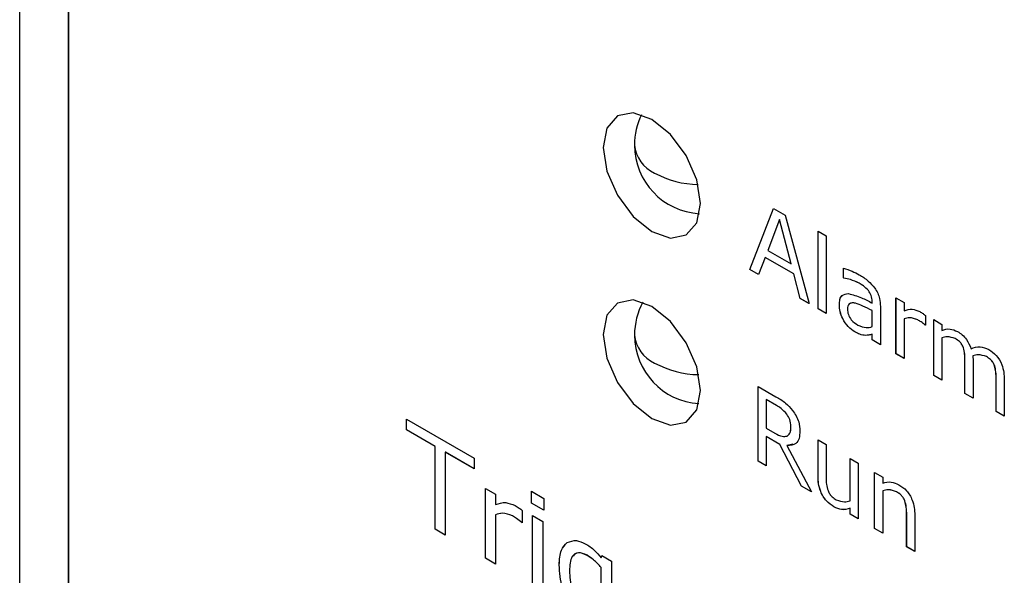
# Model space of a CAD drawing. Header units: millimetres. Extents: x 0 to 840, y 0 to 594.
# Tile 23 of 38: x 574 to 596, y 408 to 420. Entities that reach past the tile are written whole.
import ezdxf

# ---------------------------------------------------------------- set-up
doc = ezdxf.new("R2010")
doc.units = ezdxf.units.MM
doc.layers.get('0').update_dxf_attribs({"color": 3, "lineweight": 30})

msp = doc.modelspace()

# ---------------------------------------------------------------- linework, layer by layer
at = {"linetype": 'Continuous', "lineweight": 25}
for p, q in [((574.378, 394.95), (574.378, 438.635)), ((575.439, 438.023), (575.439, 394.338)), ((575.439, 394.338), (575.439, 438.023)), ((590.306, 414.988), (590.824, 416.321)), ((590.306, 414.988), (590.824, 416.321)), ((590.824, 416.321), (591.076, 416.176)), ((590.95, 416.077), (590.694, 415.404)), ((590.951, 416.078), (590.95, 416.077)), ((591.206, 415.109), (590.95, 416.077)), ((591.206, 415.109), (590.951, 416.078)), ((591.076, 416.176), (591.595, 414.244)), ((591.792, 415.825), (591.971, 415.722)), ((591.792, 414.13), (591.792, 415.825)), ((591.792, 414.13), (591.792, 415.825)), ((591.971, 415.722), (591.971, 414.026)), ((590.694, 415.404), (591.206, 415.109)), ((590.636, 415.252), (590.496, 414.877)), ((591.264, 414.889), (590.636, 415.252)), ((590.637, 415.252), (590.636, 415.252)), ((591.265, 414.889), (590.637, 415.252)), ((590.496, 414.877), (590.306, 414.988)), ((590.497, 414.878), (590.306, 414.988)), ((590.306, 414.988), (590.306, 414.988)), ((591.206, 415.109), (591.206, 415.109)), ((592.346, 414.802), (592.346, 415.014)), ((592.347, 414.802), (592.347, 415.014)), ((591.404, 414.354), (591.264, 414.889)), ((591.265, 414.889), (591.264, 414.889)), ((591.405, 414.354), (591.265, 414.889)), ((592.356, 414.796), (592.346, 414.802)), ((592.347, 414.802), (592.346, 414.802)), ((592.357, 414.797), (592.347, 414.802)), ((592.357, 414.797), (592.356, 414.796)), ((592.69, 414.687), (592.689, 414.686)), ((592.891, 414.527), (592.891, 414.527)), ((591.595, 414.244), (591.404, 414.354)), ((591.405, 414.354), (591.404, 414.354)), ((591.594, 414.244), (591.405, 414.354)), ((593.492, 414.368), (593.671, 414.264)), ((593.492, 413.148), (593.492, 414.368)), ((593.493, 413.148), (593.493, 414.367)), ((591.971, 414.026), (591.792, 414.13)), ((591.971, 414.027), (591.792, 414.13)), ((591.792, 414.13), (591.792, 414.13)), ((592.258, 414.211), (592.257, 414.211)), ((592.608, 414.251), (592.607, 414.25)), ((592.973, 414.254), (592.973, 414.287)), ((592.974, 414.287), (592.973, 414.287)), ((592.974, 414.254), (592.973, 414.254)), ((592.974, 414.089), (592.973, 414.089)), ((592.973, 413.739), (592.973, 414.089)), ((592.974, 414.254), (592.974, 414.287)), ((592.974, 413.74), (592.974, 414.089)), ((593.152, 414.18), (593.152, 413.344)), ((593.671, 414.264), (593.671, 414.084)), ((593.672, 413.908), (593.671, 413.907)), ((593.671, 413.907), (593.671, 413.045)), ((593.968, 413.887), (593.967, 413.887)), ((594.137, 413.982), (594.137, 413.768)), ((594.316, 413.892), (594.495, 413.789)), ((594.316, 412.673), (594.316, 413.892)), ((594.316, 412.673), (594.316, 413.892)), ((592.974, 413.74), (592.973, 413.739)), ((594.137, 413.768), (594.127, 413.774)), ((594.128, 413.774), (594.127, 413.774)), ((594.137, 413.769), (594.128, 413.774)), ((594.495, 413.789), (594.495, 413.654)), ((592.597, 413.624), (592.596, 413.624)), ((592.833, 413.548), (592.832, 413.547)), ((592.973, 413.448), (592.973, 413.572)), ((592.974, 413.572), (592.973, 413.572)), ((593.152, 413.344), (592.973, 413.448)), ((592.974, 413.448), (592.973, 413.448)), ((592.974, 413.448), (592.974, 413.572)), ((593.152, 413.345), (592.974, 413.448)), ((594.495, 413.495), (594.495, 413.494)), ((594.495, 413.494), (594.495, 412.569)), ((594.786, 413.477), (594.785, 413.477)), ((594.965, 413.278), (594.964, 413.278)), ((593.671, 413.045), (593.492, 413.148)), ((593.493, 413.148), (593.492, 413.148)), ((593.671, 413.046), (593.493, 413.148)), ((595.169, 413.101), (595.168, 413.1)), ((595.466, 413.084), (595.466, 413.084)), ((594.997, 412.986), (594.996, 412.985)), ((594.996, 412.28), (594.996, 412.985)), ((594.997, 412.28), (594.997, 412.986)), ((595.175, 412.97), (595.175, 412.177)), ((595.645, 412.884), (595.644, 412.884)), ((594.495, 412.569), (594.316, 412.673)), ((594.495, 412.57), (594.316, 412.673)), ((594.316, 412.673), (594.316, 412.673)), ((595.676, 411.887), (595.676, 412.593)), ((595.677, 412.593), (595.676, 412.593)), ((595.677, 411.888), (595.677, 412.593)), ((595.855, 412.58), (595.855, 411.784)), ((590.485, 412.435), (590.875, 412.209)), ((590.485, 410.802), (590.485, 412.435)), ((590.485, 410.802), (590.485, 412.434)), ((595.175, 412.177), (594.996, 412.28)), ((594.997, 412.28), (594.996, 412.28)), ((595.175, 412.177), (594.997, 412.28)), ((590.883, 412.019), (590.664, 412.146)), ((590.664, 412.146), (590.664, 412.145)), ((590.664, 412.145), (590.664, 411.525)), ((590.883, 412.019), (590.664, 412.145)), ((590.883, 412.019), (590.883, 412.019)), ((582.812, 411.72), (584.289, 410.867)), ((582.812, 411.487), (582.812, 411.72)), ((582.813, 411.488), (582.813, 411.719)), ((591.11, 411.831), (591.11, 411.83)), ((595.677, 411.888), (595.676, 411.887)), ((595.855, 411.784), (595.676, 411.887)), ((595.855, 411.785), (595.677, 411.888)), ((590.664, 411.525), (590.852, 411.416)), ((591.201, 411.561), (591.201, 411.56)), ((582.813, 411.488), (582.812, 411.487)), ((583.439, 411.126), (582.812, 411.487)), ((583.439, 411.126), (582.813, 411.488)), ((590.664, 411.339), (590.664, 410.698)), ((590.959, 411.169), (590.664, 411.339)), ((590.96, 411.169), (590.664, 411.339)), ((590.664, 411.339), (590.664, 411.339)), ((591.119, 411.349), (591.118, 411.349)), ((583.439, 409.317), (583.439, 411.126)), ((583.439, 409.317), (583.439, 411.126)), ((583.439, 411.126), (583.439, 411.126)), ((591.433, 410.254), (590.959, 411.169)), ((590.96, 411.169), (590.959, 411.169)), ((591.434, 410.255), (590.96, 411.169)), ((591.115, 411.144), (591.648, 410.13)), ((591.116, 411.144), (591.115, 411.144)), ((591.242, 411.174), (591.116, 411.144)), ((591.792, 411.267), (591.971, 411.163)), ((591.792, 410.47), (591.792, 411.267)), ((591.792, 410.471), (591.792, 411.266)), ((591.971, 411.163), (591.971, 410.458)), ((583.663, 410.997), (583.662, 410.996)), ((583.662, 410.996), (583.662, 409.188)), ((584.289, 410.635), (583.662, 410.996)), ((584.289, 410.635), (583.663, 410.997)), ((584.289, 410.867), (584.289, 410.635)), ((592.49, 410.864), (592.669, 410.76)), ((592.49, 409.939), (592.49, 410.864)), ((592.49, 409.939), (592.49, 410.863)), ((590.664, 410.698), (590.485, 410.802)), ((590.664, 410.699), (590.485, 410.802)), ((590.485, 410.802), (590.485, 410.802)), ((592.669, 410.76), (592.669, 409.541)), ((591.792, 410.471), (591.792, 410.47)), ((593.027, 410.554), (593.206, 410.45)), ((593.027, 409.334), (593.027, 410.554)), ((593.027, 409.334), (593.027, 410.553)), ((593.206, 410.45), (593.206, 410.321)), ((591.434, 410.255), (591.433, 410.254)), ((591.648, 410.13), (591.433, 410.254)), ((591.648, 410.131), (591.434, 410.255)), ((584.535, 410.208), (584.759, 410.079)), ((584.535, 408.684), (584.535, 410.208)), ((584.536, 408.684), (584.536, 410.208)), ((584.759, 410.079), (584.759, 409.854)), ((585.542, 410.144), (585.81, 409.989)), ((585.542, 409.885), (585.542, 410.144)), ((585.543, 409.886), (585.543, 410.143)), ((593.206, 410.156), (593.206, 409.231)), ((593.206, 410.156), (593.206, 410.156)), ((593.506, 410.133), (593.505, 410.133)), ((585.543, 409.886), (585.542, 409.885)), ((585.81, 409.73), (585.542, 409.885)), ((585.81, 409.731), (585.543, 409.886)), ((585.81, 409.989), (585.81, 409.73)), ((592.14, 409.805), (592.14, 409.805)), ((592.49, 409.939), (592.49, 409.939)), ((593.686, 409.937), (593.686, 409.937)), ((584.759, 409.633), (584.759, 408.555)), ((584.759, 409.633), (584.759, 409.633)), ((585.13, 409.607), (585.129, 409.607)), ((585.341, 409.727), (585.341, 409.459)), ((585.564, 409.614), (585.788, 409.485)), ((585.564, 408.09), (585.564, 409.614)), ((585.565, 408.09), (585.565, 409.614)), ((592.49, 409.644), (592.49, 409.773)), ((592.49, 409.645), (592.49, 409.773)), ((592.49, 409.773), (592.49, 409.773)), ((592.669, 409.542), (592.49, 409.645)), ((592.49, 409.645), (592.49, 409.644)), ((592.669, 409.541), (592.49, 409.644)), ((593.726, 409.637), (593.725, 409.636)), ((593.725, 408.931), (593.725, 409.636)), ((593.726, 408.931), (593.726, 409.637)), ((593.904, 409.624), (593.904, 408.828)), ((585.341, 409.459), (585.329, 409.466)), ((585.33, 409.466), (585.329, 409.466)), ((585.341, 409.46), (585.33, 409.466)), ((585.788, 409.485), (585.788, 407.96)), ((583.662, 409.188), (583.439, 409.317)), ((583.662, 409.188), (583.439, 409.317)), ((583.439, 409.317), (583.439, 409.317)), ((593.206, 409.231), (593.027, 409.334)), ((593.206, 409.232), (593.027, 409.334)), ((593.027, 409.334), (593.027, 409.334)), ((586.321, 409.024), (586.32, 409.024)), ((593.904, 408.828), (593.725, 408.931)), ((593.726, 408.931), (593.725, 408.931)), ((593.904, 408.829), (593.726, 408.931)), ((586.755, 408.747), (586.754, 408.746)), ((587.064, 408.692), (587.078, 408.74)), ((587.064, 408.692), (587.078, 408.74)), ((587.078, 408.74), (587.287, 408.619)), ((584.759, 408.555), (584.535, 408.684)), ((584.536, 408.684), (584.535, 408.684)), ((584.759, 408.555), (584.536, 408.684)), ((586.147, 408.537), (586.146, 408.536)), ((587.064, 408.692), (587.064, 408.692)), ((587.287, 408.619), (587.287, 407.257)), ((587.064, 407.643), (587.064, 408.481)), ((587.064, 407.642), (587.064, 408.481)), ((587.064, 408.481), (587.064, 408.481))]:
    msp.add_line(p, q, dxfattribs=at)
at = {"linetype": 'Continuous', "lineweight": 25, "flags": 128}
for points in [[(589.227, 416.427), (589.146, 416.942), (588.916, 417.472), (588.572, 417.936), (588.166, 418.264), (587.761, 418.405), (587.416, 418.338), (587.187, 418.073), (587.106, 417.651), (587.187, 417.136), (587.416, 416.606), (587.761, 416.142), (588.166, 415.814), (588.572, 415.673), (588.916, 415.74), (589.146, 416.005), (589.227, 416.427)], [(589.227, 412.344), (589.146, 412.859), (588.916, 413.389), (588.572, 413.854), (588.166, 414.181), (587.761, 414.322), (587.416, 414.255), (587.187, 413.991), (587.106, 413.569), (587.187, 413.053), (587.416, 412.523), (587.761, 412.059), (588.166, 411.732), (588.572, 411.59), (588.916, 411.657), (589.146, 411.922), (589.227, 412.344)]]:
    msp.add_lwpolyline(points, dxfattribs=at)
at = {"linetype": 'Continuous', "lineweight": 25}
for centre, radius, start, end in [((589.289, 417.703), 1.5, 153.8002, 180), ((589.289, 417.703), 1.5, 180, 266.9121), ((588.539, 417.778), 0.754, 185.6948, 245.6253), ((589.233, 418.969), 2.13, 241.8542, 268.4187), ((589.289, 413.555), 1.5, 151.4158, 180), ((589.289, 413.555), 1.5, 180, 266.3701), ((588.539, 413.63), 0.754, 185.6948, 245.6253), ((589.235, 414.826), 2.135, 241.8689, 268.7781)]:
    msp.add_arc(centre, radius, start, end, dxfattribs=at)
for points, knots in [([(592.346, 415.014), (592.41, 414.994), (592.524, 414.96), (592.64, 414.898), (592.691, 414.871)], [0, 0, 0, 0, 0.560077, 1, 1, 1, 1]), ([(592.689, 414.686), (592.626, 414.717), (592.511, 414.771), (592.403, 414.788), (592.356, 414.796)], [0, 0, 0, 0, 0.559574, 1, 1, 1, 1]), ([(592.69, 414.687), (592.626, 414.717), (592.512, 414.771), (592.404, 414.789), (592.357, 414.797)], [0, 0, 0, 0, 0.559574, 1, 1, 1, 1]), ([(592.691, 414.871), (592.759, 414.832), (592.878, 414.761), (592.984, 414.636), (593.03, 414.581)], [0, 0, 0, 0, 0.561207, 1, 1, 1, 1]), ([(592.891, 414.527), (592.854, 414.563), (592.789, 414.628), (592.72, 414.669), (592.689, 414.686)], [0, 0, 0, 0, 0.558246, 1, 1, 1, 1]), ([(592.891, 414.527), (592.855, 414.563), (592.79, 414.629), (592.721, 414.669), (592.69, 414.687)], [0, 0, 0, 0, 0.558246, 1, 1, 1, 1]), ([(592.973, 414.287), (592.97, 414.332), (592.965, 414.413), (592.914, 414.492), (592.891, 414.527)], [0, 0, 0, 0, 0.560567, 1, 1, 1, 1]), ([(592.974, 414.287), (592.971, 414.332), (592.966, 414.413), (592.914, 414.492), (592.891, 414.527)], [0, 0, 0, 0, 0.560567, 1, 1, 1, 1]), ([(593.03, 414.581), (593.052, 414.545), (593.098, 414.472), (593.145, 414.329), (593.149, 414.237), (593.152, 414.18)], [0, 0, 0, 0, 0.2799207, 0.5600267, 1, 1, 1, 1]), ([(592.257, 414.211), (592.259, 414.253), (592.263, 414.335), (592.32, 414.446), (592.404, 414.454), (592.454, 414.46)], [0, 0, 0, 0, 0.281204, 0.561247, 1, 1, 1, 1]), ([(592.258, 414.211), (592.26, 414.252), (592.266, 414.332), (592.292, 414.411), (592.325, 414.42), (592.328, 414.421)], [0, 0, 0, 0, 0.475047, 0.948134, 1, 1, 1, 1]), ([(592.454, 414.46), (592.55, 414.434), (592.72, 414.389), (592.895, 414.295), (592.973, 414.254)], [0, 0, 0, 0, 0.5589, 1, 1, 1, 1]), ([(592.596, 413.624), (592.546, 413.659), (592.446, 413.73), (592.332, 413.9), (592.266, 414.069), (592.26, 414.164), (592.257, 414.211)], [0, 0, 0, 0, 0.279675, 0.55935, 0.77948, 1, 1, 1, 1]), ([(592.597, 413.624), (592.547, 413.66), (592.446, 413.73), (592.333, 413.9), (592.267, 414.069), (592.261, 414.164), (592.258, 414.211)], [0, 0, 0, 0, 0.279675, 0.55935, 0.77948, 1, 1, 1, 1]), ([(592.607, 414.25), (592.582, 414.255), (592.532, 414.263), (592.472, 414.243), (592.44, 414.19), (592.437, 414.143), (592.436, 414.119)], [0, 0, 0, 0, 0.2803976, 0.5601654, 0.7797295, 1, 1, 1, 1]), ([(592.436, 414.119), (592.438, 414.082), (592.443, 414.006), (592.526, 413.858), (592.608, 413.806), (592.658, 413.774)], [0, 0, 0, 0, 0.281056, 0.559495, 1, 1, 1, 1]), ([(592.608, 414.251), (592.582, 414.256), (592.543, 414.265), (592.513, 414.25), (592.503, 414.246)], [0, 0, 0, 0, 0.660377, 1, 1, 1, 1]), ([(592.973, 414.089), (592.904, 414.124), (592.781, 414.188), (592.66, 414.231), (592.607, 414.25)], [0, 0, 0, 0, 0.560284, 1, 1, 1, 1]), ([(592.974, 414.089), (592.905, 414.125), (592.782, 414.188), (592.661, 414.232), (592.608, 414.251)], [0, 0, 0, 0, 0.560284, 1, 1, 1, 1]), ([(593.671, 414.084), (593.727, 414.105), (593.828, 414.143), (593.955, 414.091), (594.011, 414.068)], [0, 0, 0, 0, 0.561258, 1, 1, 1, 1]), ([(593.967, 413.887), (593.906, 413.909), (593.796, 413.95), (593.71, 413.921), (593.671, 413.907)], [0, 0, 0, 0, 0.557754, 1, 1, 1, 1]), ([(593.968, 413.887), (593.907, 413.91), (593.797, 413.951), (593.71, 413.921), (593.672, 413.908)], [0, 0, 0, 0, 0.557754, 1, 1, 1, 1]), ([(594.127, 413.774), (594.098, 413.798), (594.045, 413.841), (593.991, 413.873), (593.967, 413.887)], [0, 0, 0, 0, 0.5598342, 1, 1, 1, 1]), ([(594.128, 413.774), (594.099, 413.798), (594.046, 413.841), (593.992, 413.873), (593.968, 413.887)], [0, 0, 0, 0, 0.5598342, 1, 1, 1, 1]), ([(594.011, 414.068), (594.035, 414.054), (594.077, 414.029), (594.118, 413.997), (594.137, 413.982)], [0, 0, 0, 0, 0.559846, 1, 1, 1, 1]), ([(592.658, 413.774), (592.723, 413.748), (592.838, 413.701), (592.932, 413.728), (592.973, 413.739)], [0, 0, 0, 0, 0.5579546, 1, 1, 1, 1]), ([(594.495, 413.654), (594.551, 413.675), (594.652, 413.712), (594.78, 413.657), (594.836, 413.633)], [0, 0, 0, 0, 0.560949, 1, 1, 1, 1]), ([(592.832, 413.547), (592.79, 413.552), (592.714, 413.56), (592.632, 413.604), (592.596, 413.624)], [0, 0, 0, 0, 0.55972, 1, 1, 1, 1]), ([(592.833, 413.548), (592.79, 413.552), (592.714, 413.561), (592.633, 413.605), (592.597, 413.624)], [0, 0, 0, 0, 0.55972, 1, 1, 1, 1]), ([(592.973, 413.572), (592.948, 413.565), (592.903, 413.552), (592.854, 413.549), (592.832, 413.547)], [0, 0, 0, 0, 0.5602052, 1, 1, 1, 1]), ([(592.974, 413.572), (592.949, 413.565), (592.904, 413.552), (592.854, 413.549), (592.833, 413.548)], [0, 0, 0, 0, 0.5602052, 1, 1, 1, 1]), ([(594.785, 413.477), (594.726, 413.497), (594.619, 413.533), (594.533, 413.506), (594.495, 413.494)], [0, 0, 0, 0, 0.5575011, 1, 1, 1, 1]), ([(594.786, 413.477), (594.726, 413.497), (594.62, 413.533), (594.534, 413.507), (594.495, 413.495)], [0, 0, 0, 0, 0.5575011, 1, 1, 1, 1]), ([(594.964, 413.278), (594.953, 413.303), (594.931, 413.353), (594.866, 413.427), (594.816, 413.458), (594.785, 413.477)], [0, 0, 0, 0, 0.279562, 0.559254, 1, 1, 1, 1]), ([(594.965, 413.278), (594.954, 413.304), (594.932, 413.354), (594.867, 413.427), (594.817, 413.458), (594.786, 413.477)], [0, 0, 0, 0, 0.279562, 0.559254, 1, 1, 1, 1]), ([(594.836, 413.633), (594.87, 413.611), (594.938, 413.567), (595.053, 413.442), (595.101, 413.328), (595.13, 413.258)], [0, 0, 0, 0, 0.28144, 0.562295, 1, 1, 1, 1]), ([(594.996, 412.985), (594.996, 413.038), (594.997, 413.13), (594.974, 413.233), (594.964, 413.278)], [0, 0, 0, 0, 0.56119, 1, 1, 1, 1]), ([(594.997, 412.986), (594.997, 413.038), (594.998, 413.131), (594.975, 413.233), (594.965, 413.278)], [0, 0, 0, 0, 0.56119, 1, 1, 1, 1]), ([(595.13, 413.258), (595.194, 413.284), (595.306, 413.33), (595.452, 413.268), (595.516, 413.24)], [0, 0, 0, 0, 0.561053, 1, 1, 1, 1]), ([(595.516, 413.24), (595.573, 413.203), (595.687, 413.128), (595.839, 412.862), (595.849, 412.688), (595.855, 412.58)], [0, 0, 0, 0, 0.28103, 0.55962, 1, 1, 1, 1]), ([(595.466, 413.084), (595.405, 413.104), (595.295, 413.141), (595.207, 413.113), (595.168, 413.1)], [0, 0, 0, 0, 0.5573726, 1, 1, 1, 1]), ([(595.168, 413.1), (595.17, 413.075), (595.174, 413.031), (595.175, 412.989), (595.175, 412.97)], [0, 0, 0, 0, 0.559983, 1, 1, 1, 1]), ([(595.466, 413.084), (595.405, 413.105), (595.296, 413.141), (595.208, 413.113), (595.169, 413.101)], [0, 0, 0, 0, 0.5573726, 1, 1, 1, 1]), ([(595.644, 412.884), (595.633, 412.909), (595.611, 412.96), (595.547, 413.034), (595.496, 413.065), (595.466, 413.084)], [0, 0, 0, 0, 0.279671, 0.559352, 1, 1, 1, 1]), ([(595.645, 412.884), (595.634, 412.91), (595.612, 412.96), (595.547, 413.034), (595.497, 413.065), (595.466, 413.084)], [0, 0, 0, 0, 0.279671, 0.559352, 1, 1, 1, 1]), ([(595.676, 412.593), (595.677, 412.645), (595.677, 412.737), (595.654, 412.839), (595.644, 412.884)], [0, 0, 0, 0, 0.561225, 1, 1, 1, 1]), ([(595.677, 412.593), (595.677, 412.645), (595.678, 412.738), (595.655, 412.84), (595.645, 412.884)], [0, 0, 0, 0, 0.561225, 1, 1, 1, 1]), ([(590.875, 412.209), (590.946, 412.168), (591.073, 412.096), (591.187, 411.968), (591.237, 411.912)], [0, 0, 0, 0, 0.561046, 1, 1, 1, 1]), ([(591.11, 411.831), (591.07, 411.875), (590.997, 411.953), (590.918, 411.999), (590.883, 412.019)], [0, 0, 0, 0, 0.558014, 1, 1, 1, 1]), ([(591.11, 411.83), (591.069, 411.874), (590.997, 411.953), (590.918, 411.999), (590.883, 412.019)], [0, 0, 0, 0, 0.558014, 1, 1, 1, 1]), ([(591.201, 411.561), (591.198, 411.612), (591.192, 411.702), (591.135, 411.792), (591.11, 411.831)], [0, 0, 0, 0, 0.560221, 1, 1, 1, 1]), ([(591.201, 411.56), (591.197, 411.611), (591.191, 411.702), (591.135, 411.791), (591.11, 411.83)], [0, 0, 0, 0, 0.560221, 1, 1, 1, 1]), ([(591.237, 411.912), (591.264, 411.872), (591.319, 411.793), (591.388, 411.631), (591.394, 411.525), (591.398, 411.46)], [0, 0, 0, 0, 0.280487, 0.560743, 1, 1, 1, 1]), ([(591.118, 411.349), (591.147, 411.375), (591.198, 411.423), (591.2, 411.518), (591.201, 411.56)], [0, 0, 0, 0, 0.557685, 1, 1, 1, 1]), ([(591.119, 411.349), (591.147, 411.376), (591.199, 411.423), (591.201, 411.519), (591.201, 411.561)], [0, 0, 0, 0, 0.557685, 1, 1, 1, 1]), ([(590.852, 411.416), (590.906, 411.385), (591.002, 411.33), (591.083, 411.343), (591.118, 411.349)], [0, 0, 0, 0, 0.561872, 1, 1, 1, 1]), ([(591.398, 411.46), (591.394, 411.404), (591.388, 411.292), (591.3, 411.153), (591.185, 411.147), (591.115, 411.144)], [0, 0, 0, 0, 0.281062, 0.561365, 1, 1, 1, 1]), ([(592.14, 409.805), (592.083, 409.844), (591.969, 409.922), (591.847, 410.125), (591.798, 410.313), (591.794, 410.418), (591.792, 410.471)], [0, 0, 0, 0, 0.279837, 0.558037, 0.77867, 1, 1, 1, 1]), ([(592.14, 409.805), (592.083, 409.844), (591.969, 409.921), (591.846, 410.125), (591.797, 410.313), (591.793, 410.418), (591.792, 410.47)], [0, 0, 0, 0, 0.279837, 0.558037, 0.77867, 1, 1, 1, 1]), ([(591.971, 410.458), (591.97, 410.405), (591.968, 410.311), (591.997, 410.205), (592.01, 410.159)], [0, 0, 0, 0, 0.5615296, 1, 1, 1, 1]), ([(593.206, 410.321), (593.265, 410.339), (593.369, 410.371), (593.5, 410.314), (593.557, 410.289)], [0, 0, 0, 0, 0.560479, 1, 1, 1, 1]), ([(593.557, 410.289), (593.614, 410.251), (593.728, 410.174), (593.886, 409.91), (593.897, 409.733), (593.904, 409.624)], [0, 0, 0, 0, 0.281022, 0.560178, 1, 1, 1, 1]), ([(592.01, 410.159), (592.021, 410.134), (592.044, 410.084), (592.11, 410.01), (592.16, 409.98), (592.191, 409.961)], [0, 0, 0, 0, 0.27985, 0.559257, 1, 1, 1, 1]), ([(593.506, 410.133), (593.445, 410.155), (593.335, 410.193), (593.246, 410.167), (593.206, 410.156)], [0, 0, 0, 0, 0.5579986, 1, 1, 1, 1]), ([(593.505, 410.133), (593.444, 410.154), (593.334, 410.193), (593.245, 410.167), (593.206, 410.156)], [0, 0, 0, 0, 0.5579986, 1, 1, 1, 1]), ([(593.686, 409.937), (593.674, 409.961), (593.651, 410.011), (593.585, 410.082), (593.536, 410.113), (593.505, 410.133)], [0, 0, 0, 0, 0.279398, 0.559526, 1, 1, 1, 1]), ([(593.686, 409.937), (593.675, 409.962), (593.651, 410.011), (593.586, 410.082), (593.536, 410.114), (593.506, 410.133)], [0, 0, 0, 0, 0.279398, 0.559526, 1, 1, 1, 1]), ([(584.759, 409.854), (584.829, 409.88), (584.954, 409.927), (585.114, 409.862), (585.184, 409.834)], [0, 0, 0, 0, 0.561258, 1, 1, 1, 1]), ([(585.184, 409.834), (585.213, 409.816), (585.266, 409.785), (585.318, 409.744), (585.341, 409.727)], [0, 0, 0, 0, 0.5598464, 1, 1, 1, 1]), ([(592.49, 409.773), (592.431, 409.754), (592.327, 409.721), (592.197, 409.779), (592.14, 409.805)], [0, 0, 0, 0, 0.560843, 1, 1, 1, 1]), ([(592.49, 409.773), (592.432, 409.755), (592.328, 409.722), (592.198, 409.78), (592.14, 409.805)], [0, 0, 0, 0, 0.560843, 1, 1, 1, 1]), ([(592.191, 409.961), (592.252, 409.94), (592.362, 409.901), (592.45, 409.927), (592.49, 409.939)], [0, 0, 0, 0, 0.558245, 1, 1, 1, 1]), ([(593.725, 409.636), (593.725, 409.69), (593.725, 409.785), (593.698, 409.89), (593.686, 409.937)], [0, 0, 0, 0, 0.561543, 1, 1, 1, 1]), ([(593.726, 409.637), (593.726, 409.69), (593.726, 409.785), (593.699, 409.891), (593.686, 409.937)], [0, 0, 0, 0, 0.561543, 1, 1, 1, 1]), ([(585.129, 409.607), (585.053, 409.635), (584.915, 409.686), (584.807, 409.649), (584.759, 409.633)], [0, 0, 0, 0, 0.557754, 1, 1, 1, 1]), ([(585.13, 409.607), (585.053, 409.636), (584.916, 409.687), (584.807, 409.65), (584.759, 409.633)], [0, 0, 0, 0, 0.557754, 1, 1, 1, 1]), ([(585.329, 409.466), (585.292, 409.496), (585.226, 409.55), (585.159, 409.59), (585.129, 409.607)], [0, 0, 0, 0, 0.559834, 1, 1, 1, 1]), ([(585.33, 409.466), (585.293, 409.496), (585.227, 409.55), (585.159, 409.59), (585.13, 409.607)], [0, 0, 0, 0, 0.559834, 1, 1, 1, 1]), ([(586.146, 408.536), (586.152, 408.653), (586.164, 408.863), (586.272, 408.975), (586.32, 409.024)], [0, 0, 0, 0, 0.559902, 1, 1, 1, 1]), ([(586.147, 408.537), (586.153, 408.654), (586.164, 408.863), (586.273, 408.975), (586.321, 409.024)], [0, 0, 0, 0, 0.559902, 1, 1, 1, 1]), ([(586.32, 409.024), (586.385, 409.051), (586.5, 409.098), (586.65, 409.031), (586.716, 409.001)], [0, 0, 0, 0, 0.559207, 1, 1, 1, 1]), ([(586.716, 409.001), (586.785, 408.957), (586.908, 408.878), (587.016, 408.749), (587.064, 408.692)], [0, 0, 0, 0, 0.559325, 1, 1, 1, 1]), ([(586.754, 408.746), (586.688, 408.775), (586.556, 408.834), (586.388, 408.715), (586.377, 408.525), (586.37, 408.409)], [0, 0, 0, 0, 0.279967, 0.559468, 1, 1, 1, 1]), ([(586.755, 408.747), (586.687, 408.778), (586.56, 408.836), (586.484, 408.763), (586.449, 408.729)], [0, 0, 0, 0, 0.533695, 1, 1, 1, 1]), ([(587.064, 408.481), (587.008, 408.54), (586.909, 408.646), (586.801, 408.716), (586.754, 408.746)], [0, 0, 0, 0, 0.559937, 1, 1, 1, 1]), ([(587.064, 408.481), (587.009, 408.541), (586.909, 408.647), (586.802, 408.716), (586.755, 408.747)], [0, 0, 0, 0, 0.559937, 1, 1, 1, 1]), ([(586.648, 407.49), (586.59, 407.529), (586.474, 407.607), (586.322, 407.806), (586.171, 408.133), (586.156, 408.37), (586.146, 408.536)], [0, 0, 0, 0, 0.187104, 0.373843, 0.560944, 1, 1, 1, 1]), ([(586.649, 407.49), (586.591, 407.529), (586.474, 407.607), (586.323, 407.806), (586.171, 408.133), (586.157, 408.37), (586.147, 408.537)], [0, 0, 0, 0, 0.187104, 0.373843, 0.560944, 1, 1, 1, 1]), ([(586.37, 408.409), (586.375, 408.279), (586.382, 408.117), (586.473, 407.909), (586.563, 407.784), (586.645, 407.729), (586.699, 407.693)], [0, 0, 0, 0, 0.499122, 0.624662, 0.750094, 1, 1, 1, 1])]:
    msp.add_open_spline(points, degree=3, knots=knots, dxfattribs=at)

doc.saveas('drawing.dxf')
